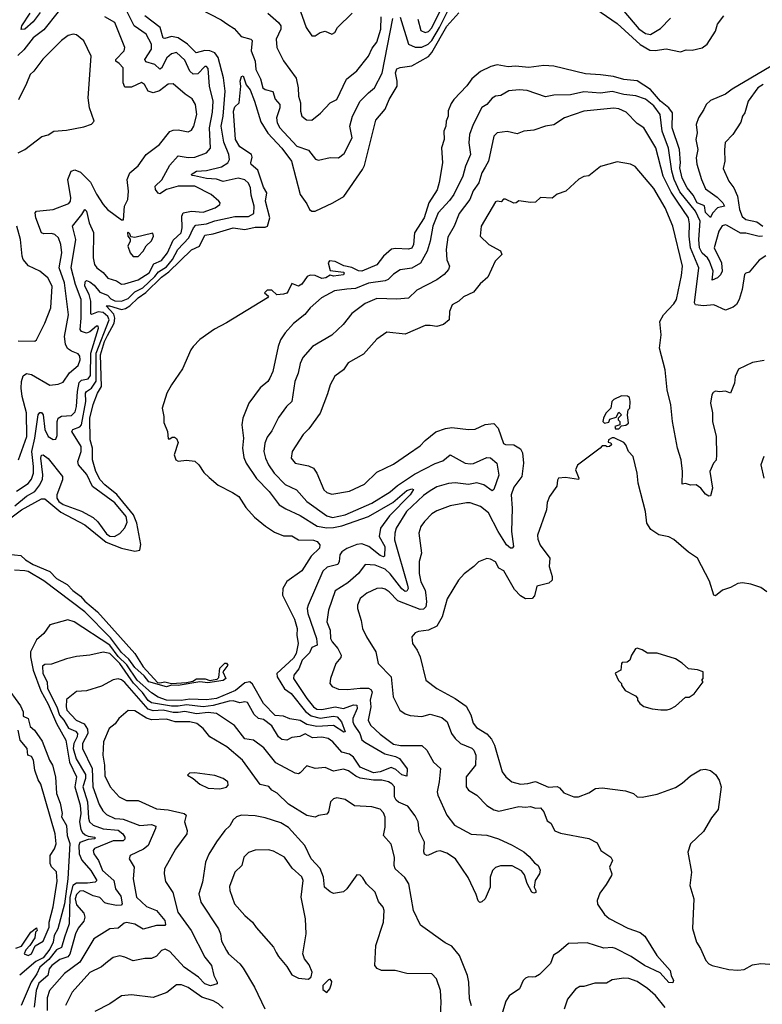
# Model space of a CAD drawing. Extents: x 1678431 to 1860718, y 384618 to 522882.
# Tile 114 of 256: x 1770925 to 1775375, y 438292 to 444193. Entities that reach past the tile are written whole.
import ezdxf

# ---------------------------------------------------------------- set-up
doc = ezdxf.new("R2010")
doc.units = 0

msp = doc.modelspace()

# ---------------------------------------------------------------- linework, layer by layer
at = {"layer": '0CON10XD'}
for points in [[(1773311, 444195), (1773327.9, 444127.9), (1773355, 444115.8), (1773375, 444122.2), (1773395, 444144.3), (1773474, 444305)], [(1770856.7, 441195), (1770935, 441255.7), (1771055, 441320.7), (1771075, 441321.2), (1771171.1, 441241.1), (1771315.3, 441165), (1771442.2, 441062.2), (1771535, 441025.6), (1771615, 441006.9), (1771645, 441014), (1771651.7, 441048.3), (1771626.9, 441175), (1771607.9, 441225), (1771506.9, 441346.9), (1771434.8, 441405), (1771408, 441435), (1771381.7, 441485), (1771361.3, 441555), (1771360.3, 441625), (1771347.3, 441675), (1771345, 441804), (1771365, 441887.3), (1771391.7, 441955), (1771414.9, 441995.1), (1771409.6, 442185), (1771433, 442265), (1771450.3, 442299.7), (1771490.8, 442375), (1771496, 442405), (1771488.2, 442428.2), (1771442.3, 442477.7), (1771462.2, 442477.8), (1771535, 442456.6), (1771558.2, 442461.8), (1771585, 442477.4), (1771635, 442526.2), (1771681.7, 442558.3), (1771775, 442650.4), (1771818.7, 442681.3), (1771955, 442812.6), (1772001.8, 442835), (1772035, 442901.3), (1772085, 442909.4), (1772205, 442945.2), (1772275, 442936.1), (1772335, 442949), (1772395, 442949.6), (1772410, 442955), (1772423.4, 443005), (1772398.8, 443105), (1772406.4, 443155), (1772385, 443188.1), (1772375, 443219.2), (1772351.8, 443291.8), (1772312.2, 443325), (1772309.5, 443335), (1772317.9, 443367.9), (1772314.5, 443384.5), (1772245, 443431.2), (1772217.9, 443475), (1772206.9, 443645), (1772215, 443670), (1772240, 443695), (1772249.2, 443795), (1772246, 443825), (1772255, 443852.5), (1772265, 443856), (1772281.8, 443801.8), (1772305, 443771.4), (1772332.2, 443705), (1772370.3, 443580.3), (1772412.8, 443512.8), (1772495, 443421.9), (1772554, 443344), (1772605, 443144.3), (1772645, 443089.2), (1772661.8, 443055), (1772675, 443045.4), (1772694.7, 443045.2), (1772802.1, 443095), (1772866.4, 443133.6), (1772978.9, 443295), (1772990.2, 443319.8), (1773059.8, 443590.2), (1773114.1, 443655.9), (1773139.2, 443715), (1773186, 443794), (1773187.6, 443825), (1773177.1, 443875), (1773185, 443898.5), (1773203.8, 443906.2), (1773275, 443915.5), (1773375, 443972.5), (1773395, 443996.6), (1773485, 444154.5), (1773556.2, 444233.8)], [(1770905, 441367.6), (1770975, 441413.3), (1770995, 441439.6), (1771006.8, 441475), (1771008.5, 441515), (1770998.5, 441605), (1771016.1, 441685), (1771035, 441824.2), (1771045, 441838.6), (1771055, 441839.2), (1771065, 441824.2), (1771075, 441736), (1771095, 441695.5), (1771125, 441676.7), (1771140.9, 441679.1), (1771149.2, 441700.8), (1771149.8, 441785), (1771155.2, 441804.8), (1771175, 441817.6), (1771235, 441820.5), (1771256.9, 441843.1), (1771266.3, 441875), (1771271.6, 441965), (1771281.6, 442018.4), (1771295, 442031.9), (1771335, 442040.9), (1771349.4, 442060.6), (1771351.2, 442195), (1771397.4, 442345), (1771395, 442355.6), (1771385, 442355.4), (1771345, 442321.6), (1771325, 442314.8), (1771295, 442323.4), (1771286.7, 442336.7), (1771293.6, 442405), (1771293.3, 442515), (1771258.8, 442605), (1771233.9, 442705), (1771261.4, 442875), (1771241.1, 442955), (1771298.1, 443025), (1771315, 443056), (1771325, 443045.8), (1771341, 442975), (1771367.3, 442917.3), (1771365.4, 442765), (1771373.9, 442725), (1771386.5, 442706.5), (1771425, 442678.5), (1771452.9, 442642.9), (1771505, 442627.8), (1771535, 442608.5), (1771555, 442608.8), (1771635, 442634.4), (1771700.2, 442675), (1771729.6, 442730.4), (1771775, 442749.8), (1771809.7, 442795), (1771845, 442871.1), (1771891.7, 442915), (1771899.1, 442945), (1771895.8, 443015), (1771903.9, 443035), (1771955, 443046.1), (1772025, 443038.3), (1772096, 443065), (1772124.2, 443085), (1772125.7, 443095), (1772118.6, 443105), (1772073.1, 443145), (1771975, 443195.2), (1771874.8, 443195.2), (1771805.2, 443174.8), (1771765, 443149.6), (1771755, 443152.1), (1771738.3, 443175), (1771737.6, 443195), (1771777.5, 443232.5), (1771825, 443320), (1771875, 443376.5), (1771935, 443366.7), (1771975, 443369.3), (1772044.4, 443395), (1772067.8, 443422.2), (1772062.4, 443545), (1772081.1, 443638.9), (1772084.8, 443705), (1772062.4, 443795), (1772055, 443900), (1772045, 443911.4), (1772035, 443912.2), (1771992.1, 443867.9), (1771965, 443865.4), (1771945.4, 443885), (1771915, 443949.3), (1771865, 443995.3), (1771835, 443987.9), (1771806.9, 443965), (1771775, 443901.9), (1771765, 443895.6), (1771734.4, 443924.4), (1771680, 443940), (1771675.6, 443955), (1771714.7, 444015), (1771714.1, 444045), (1771682.3, 444105), (1771610.7, 444155), (1771569.7, 444239.7)], [(1771155, 444240.4), (1771069.1, 444130.9), (1771005.8, 444084.2), (1770948.9, 444011.1), (1770912.9, 443977.1)], [(1771047, 444235), (1771005, 444179.1), (1770955, 444135.4), (1770934.6, 444134.6), (1770937.7, 444155), (1770988.2, 444231.8)], [(1772005, 444256.7), (1772131.8, 444191.8), (1772172.9, 444162.9), (1772209.7, 444139.8), (1772252.1, 444092.1), (1772310, 444075), (1772317.1, 444067.1), (1772311.1, 444005), (1772335.3, 443945), (1772339.7, 443895), (1772368.5, 443838.5), (1772382.1, 443785), (1772395, 443773.6), (1772441.9, 443761.9), (1772456.7, 443716.7), (1772484.1, 443684.1), (1772484.7, 443665), (1772463.2, 443605), (1772468, 443575), (1772483.2, 443545), (1772585, 443434.5), (1772655, 443410), (1772696.6, 443356.6), (1772715, 443350.6), (1772785, 443366.2), (1772835, 443364.2), (1772868.5, 443391.5), (1772917.3, 443485), (1772902.9, 443555), (1772918.4, 443615), (1772964.7, 443705.3), (1773014.7, 443755.3), (1773051.2, 443785), (1773097.6, 443872.4), (1773161, 444199)], [(1772412.1, 444232.1), (1772476.4, 444176.4), (1772488.8, 444155), (1772489.1, 444135), (1772461.8, 444075), (1772466.1, 444026.1), (1772505.8, 443945.8), (1772581.8, 443841.8), (1772593.4, 443785), (1772594.6, 443735), (1772608.5, 443695), (1772608.2, 443645), (1772615.4, 443615.4), (1772642.7, 443592.7), (1772675, 443590), (1772728.2, 443631.8), (1772785, 443694.4), (1772826.2, 443713.8), (1772883.9, 443836.1), (1772945, 443887.1), (1773014.5, 443975), (1773037.9, 444022.1), (1773065, 444057.8), (1773088, 444135), (1773090.7, 444209.3)], [(1772595.6, 444275), (1772642.2, 444145), (1772675, 444096.2), (1772695, 444096.2), (1772725, 444116.2), (1772755, 444123.8), (1772795, 444106.7), (1772813.9, 444116.1), (1772828.8, 444145), (1772917.3, 444232.7)], [(1773205, 444207.5), (1773255, 444046.9), (1773295, 444028.3), (1773335, 444028.5), (1773371.7, 444045), (1773395, 444067.8), (1773441.4, 444145), (1773490.1, 444245)], [(1774377.6, 444257.6), (1774505, 444170), (1774643, 444043), (1774700.8, 444010.8), (1774731.7, 444008.3), (1774798.3, 444018.3), (1774885, 444000.8), (1774918.3, 444011.7), (1774955, 444010.8), (1775015, 444024.2), (1775045, 444046.7), (1775093.9, 444123.9), (1775105.6, 444165), (1775145, 444216.2)], [(1774545, 444243.1), (1774635, 444138.4), (1774675, 444110.3), (1774705, 444103.2), (1774765, 444140.4), (1774825, 444202.5)], [(1771450.8, 443055), (1771535, 442993.3), (1771546.4, 442993.6), (1771554, 443075), (1771573.8, 443115), (1771577.1, 443165), (1771568, 443235), (1771584, 443275), (1771635, 443316.2), (1771682.9, 443385), (1771762.5, 443445), (1771825, 443522.5), (1771845, 443531.4), (1771875, 443533.3), (1771935, 443520), (1771955, 443531.4), (1771968.5, 443555), (1771987.3, 443625), (1771978.2, 443685), (1771959.2, 443719.2), (1771915.7, 443745.7), (1771845, 443808.9), (1771815, 443805.5), (1771763.5, 443766.5), (1771725, 443754), (1771693.9, 443763.9), (1771673.4, 443803.4), (1771655, 443815.8), (1771595, 443788.7), (1771555, 443788.1), (1771544.4, 443814.4), (1771546, 443905), (1771520.9, 443930.9), (1771501.1, 443945), (1771501.3, 443955), (1771550.6, 444005), (1771555.7, 444025), (1771494.6, 444175), (1771435, 444209.6)], [(1771451, 442541), (1771470.7, 442520.7), (1771495, 442507.8), (1771534.5, 442505.5), (1771575, 442521.4), (1771615, 442561.7), (1771663, 442585), (1771735, 442652.8), (1771757.4, 442682.6), (1771805, 442712.6), (1771841.3, 442755), (1771872, 442815), (1771937.9, 442885), (1771965.5, 442945), (1771979.5, 442960.5), (1772045, 442969.7), (1772095, 442987.2), (1772215, 443012.6), (1772295, 443013.7), (1772328.3, 443031.7), (1772329.8, 443075), (1772311.9, 443141.9), (1772308, 443185), (1772295, 443212.9), (1772275, 443232.5), (1772235, 443242.5), (1772145, 443223.6), (1772105, 443237.1), (1772045, 443241.3), (1771972.8, 443257.2), (1771958.3, 443258.3), (1771952.9, 443265), (1771984.6, 443285), (1772045, 443288.8), (1772135, 443311.4), (1772171.8, 443335), (1772181.6, 443355), (1772179.1, 443385), (1772148.4, 443458.4), (1772131.5, 443555), (1772143.4, 443615), (1772155.5, 443765), (1772146.5, 443845), (1772115, 443965.3), (1772095, 443994.2), (1772063.9, 444006.1), (1772035, 444008.8), (1771983.1, 443995), (1771930.3, 444045), (1771875, 444083.7), (1771835, 444091.9), (1771795, 444080), (1771785, 444082.7), (1771766.3, 444146.3), (1771673.9, 444215)], [(1770915, 443394.4), (1770956, 443415), (1771057.7, 443492.3), (1771095, 443502), (1771130, 443525), (1771205, 443530.8), (1771310.3, 443549.7), (1771355, 443566), (1771371.2, 443585), (1771344, 443664), (1771335.4, 443724.6), (1771352.9, 443975), (1771310, 444065), (1771265, 444101.4), (1771245, 444105.6), (1771215, 444097.3), (1771175, 444068.2), (1771063, 443957), (1771010, 443885), (1770987.5, 443865), (1770965, 443810), (1770918.2, 443711.8)], [(1775495.6, 443955), (1775194.2, 443775.8), (1775155, 443746.1), (1775065, 443708.4), (1775037.9, 443685), (1775024.4, 443654.4), (1774992.5, 443605), (1774979, 443565), (1774984.2, 443515), (1774977.1, 443475), (1774987.8, 443415), (1774979.2, 443365), (1774983.2, 443326.8), (1775010, 443235), (1775035, 443178.8), (1775105, 443130), (1775138.9, 443095), (1775147.1, 443075), (1775105.3, 443064.7), (1775075.9, 443034.1), (1775065, 443008), (1775035, 443037.3), (1775027.4, 443077.4), (1774984.6, 443095), (1774961, 443141), (1774923.7, 443185), (1774895, 443243.3), (1774880.4, 443305), (1774883.7, 443335), (1774877.6, 443415), (1774835.2, 443545), (1774836.7, 443635), (1774815.2, 443665), (1774763.9, 443703.9), (1774705, 443773.9), (1774625, 443827.1), (1774545, 443833.8), (1774482.1, 443852.1), (1774405, 443863.1), (1774315, 443868.1), (1774125, 443914), (1774065, 443917.5), (1773975, 443905.8), (1773895, 443914.4), (1773850.9, 443910.9), (1773785, 443923.1), (1773747.4, 443912.6), (1773686.9, 443883.1), (1773635, 443838.9), (1773605, 443797.1), (1773525.8, 443715), (1773510.2, 443689.8), (1773493, 443647), (1773491.9, 443615), (1773479.4, 443585), (1773477.8, 443555), (1773467.3, 443525), (1773468.2, 443475), (1773452.3, 443425), (1773458.8, 443335), (1773437.6, 443217.6), (1773426.3, 443173.7), (1773375.5, 443094.5), (1773347.8, 443005), (1773290.5, 442915), (1773284.4, 442845), (1773275, 442823.1), (1773255, 442817.2), (1773177.6, 442822.4), (1773152.1, 442817.9), (1773104.6, 442775), (1773065, 442723.8), (1772975, 442684.7), (1772955, 442686.7), (1772915, 442707.5), (1772867.2, 442717.3), (1772815, 442743.5), (1772782.2, 442747.8), (1772772.5, 442735), (1772785, 442690), (1772865, 442678.8), (1772870, 442675), (1772865, 442662.9), (1772805.8, 442655.8), (1772785, 442662.5), (1772760, 442645), (1772735, 442641.8), (1772695, 442660), (1772665, 442660.8), (1772646.9, 442653.1), (1772615, 442608.6), (1772595, 442596.2), (1772555, 442612.5), (1772534.3, 442565), (1772525, 442554.4), (1772505, 442547.8), (1772465, 442542.9), (1772435, 442572), (1772408.3, 442571.7), (1772392.5, 442555), (1772416.2, 442536.2), (1772410, 442525), (1772165, 442375.6), (1772092.2, 442337.8), (1772004.3, 442275.7), (1771965, 442234.4), (1771950.5, 442215), (1771899.8, 442100.2), (1771834.7, 442005.3), (1771807.5, 441955), (1771779.5, 441865), (1771788.9, 441815), (1771787.9, 441777.9), (1771810, 441725), (1771815, 441680), (1771825, 441680), (1771838.3, 441691.7), (1771851.7, 441691.7), (1771865, 441682.5), (1771875, 441660), (1771850, 441585), (1771860, 441555), (1771875, 441547.5), (1771925, 441552.5), (1771975, 441546.7), (1771998.8, 441525), (1772028.3, 441478.3), (1772059.5, 441449.5), (1772115, 441403.8), (1772199.7, 441359.7), (1772238, 441335), (1772280, 441270), (1772332.3, 441212.3), (1772397, 441157), (1772451.4, 441121.4), (1772505, 441100.6), (1772555, 441099.4), (1772595, 441075.6), (1772685, 441074.5), (1772707.5, 441065), (1772724, 441045), (1772720.8, 441025), (1772672.2, 440977.8), (1772615, 440890.8), (1772525, 440825.7), (1772502.2, 440785), (1772499.6, 440745), (1772570.8, 440600.8), (1772588.2, 440545), (1772584.7, 440505), (1772593.4, 440455), (1772582, 440395), (1772565, 440367.4), (1772465.9, 440275), (1772466.8, 440255), (1772512.4, 440182.4)], [(1775375, 442896.1), (1775355, 442894), (1775275, 442913.3), (1775244.2, 442914.2), (1775165, 442959.6), (1775155, 442962.9), (1775135, 442956.9), (1775115, 442925.6), (1775086, 442825), (1775129.4, 442735), (1775134.2, 442685.8), (1775125, 442664.6), (1775106.9, 442645), (1775075, 442632.2), (1775081, 442685), (1775059.1, 442745), (1775046.5, 442765), (1775013.5, 442793.5), (1774999.2, 442825), (1774993.8, 442876.2), (1775001.6, 442985), (1774975, 443045.2), (1774881.3, 443161.3), (1774845.8, 443235), (1774832.2, 443285), (1774813.5, 443423.5), (1774774.8, 443525), (1774763.3, 443625), (1774725, 443677.3), (1774675, 443715.8), (1774617.2, 443737.2), (1774545.2, 443744.8), (1774475, 443761.4), (1774405, 443751.4), (1774305, 443761), (1774225, 443742), (1774125, 443740.4), (1774075, 443730.5), (1773965, 443768.4), (1773917.8, 443772.2), (1773855, 443765.4), (1773808.3, 443738.3), (1773776.4, 443733.6), (1773755, 443723.1), (1773724.3, 443685), (1773695, 443667.1), (1773642.3, 443565), (1773619.2, 443505), (1773617.1, 443455), (1773625.4, 443385), (1773595.3, 443315), (1773579.4, 443255), (1773526.8, 443145), (1773501.2, 443108.8), (1773432.5, 443035), (1773400.2, 442955), (1773384.5, 442865.5), (1773366.1, 442805), (1773325.9, 442734.1), (1773275, 442704.6), (1773205, 442694.6), (1773165, 442667.9), (1773133.4, 442636.6), (1773115, 442627.9), (1773015, 442612.8), (1772937.4, 442582.6), (1772885, 442578.3), (1772811.9, 442568.1), (1772733.1, 442525), (1772665, 442466.9), (1772633.7, 442426.4), (1772565, 442371.1), (1772515, 442316.9), (1772488.2, 442275), (1772473.3, 442235), (1772441.5, 442085), (1772424.5, 442045), (1772411.9, 442025), (1772365, 441985.6), (1772298.5, 441895), (1772262.7, 441805), (1772255.5, 441765), (1772265.4, 441685), (1772259.1, 441625), (1772268.5, 441568.5), (1772282.3, 441535), (1772343.2, 441443.2), (1772420, 441365), (1772479.1, 441285), (1772518.9, 441261.1)], [(1775380, 443805), (1775347.1, 443785), (1775289.5, 443705), (1775270, 443635), (1775255.4, 443614.6), (1775245, 443578), (1775197.5, 443505), (1775153, 443457), (1775147.1, 443412.9), (1775149.7, 443345), (1775140.6, 443300.6), (1775173.2, 443225), (1775204.3, 443185), (1775226.7, 443135), (1775238.1, 443055), (1775253.2, 443013.2), (1775275, 442996.1), (1775341.7, 442981.7), (1775377.1, 442955)], [(1775395, 442777), (1775355, 442752), (1775295, 442680.6), (1775275, 442674.2), (1775267.1, 442665), (1775254.4, 442575), (1775236.7, 442515), (1775219.4, 442485), (1775200.9, 442469.1), (1775155, 442452.3), (1775085, 442483.1), (1775022.9, 442477.1), (1774973.7, 442483.7), (1774967.5, 442495), (1774994.8, 442705), (1774944.8, 442825), (1774936.2, 442895), (1774938.6, 442968.6), (1774933, 443005), (1774864.9, 443104.9), (1774828.3, 443158.3), (1774781, 443255), (1774736.2, 443425), (1774665.6, 443545), (1774625, 443571.4), (1774557.9, 443637.9), (1774515, 443658.2), (1774485, 443661.6), (1774305, 443645.3), (1774190, 443605), (1774125, 443562.5), (1774075, 443555.4), (1774005, 443531.3), (1773945, 443525.4), (1773905, 443509.1), (1773845, 443522.9), (1773785, 443515.6), (1773765.7, 443495), (1773733.4, 443345), (1773715, 443308.5), (1773695, 443275.7), (1773675.4, 443215), (1773642.8, 443167.2), (1773622.8, 443115), (1773557.9, 443032.1), (1773528.1, 442955), (1773491, 442889), (1773480.6, 442815), (1773485, 442753.3), (1773500, 442715), (1773493.5, 442696.5), (1773467.8, 442665), (1773425, 442634), (1773305, 442570.9), (1773255, 442524.4), (1773185, 442518.9), (1773065, 442521.3), (1772995, 442492.1), (1772915, 442431.1), (1772864, 442366), (1772795, 442302.9), (1772680, 442235), (1772620.9, 442169.1), (1772605, 442133.3), (1772593.8, 442075), (1772574.5, 442025), (1772555.7, 441905), (1772524.5, 441875.5), (1772475, 441808), (1772435, 441729.2), (1772408.4, 441691.6), (1772394.2, 441655.8), (1772388.8, 441605), (1772398.2, 441565), (1772415.9, 441525), (1772450, 441475), (1772515, 441408.2), (1772584.3, 441375), (1772645, 441305.3), (1772765, 441219.7), (1772799.1, 441209.1), (1772875, 441225.9), (1773035.4, 441295), (1773145, 441363.3), (1773188.5, 441401.5), (1773291.6, 441468.4), (1773415, 441532.4), (1773460.8, 441549.2), (1773505, 441584.3), (1773594.3, 441535), (1773625, 441530.3), (1773645, 441533.2), (1773725, 441568.2), (1773745, 441568), (1773784.8, 441534.8), (1773796.1, 441463.9), (1773765, 441378), (1773755, 441370), (1773705.5, 441405), (1773665, 441417.5), (1773615, 441407.9), (1773535, 441416.8), (1773495, 441412.4), (1773425, 441392.4), (1773385, 441370.2), (1773345, 441341.2), (1773243.6, 441245), (1773181.3, 441145), (1773172.4, 441115), (1773171, 441075), (1773248.3, 440805), (1773251.7, 440785), (1773245, 440767.7), (1773235, 440767.1), (1773215, 440781.6), (1773145, 440872.9), (1773115, 440899.6), (1773055.3, 440924.7), (1772995, 440928.6), (1772954.5, 440875), (1772891.7, 440818.3), (1772815, 440770.8), (1772775.3, 440655), (1772766.2, 440585), (1772785.3, 440535), (1772787.6, 440485), (1772796.7, 440465), (1772832, 440425), (1772851.9, 440385), (1772848.7, 440371.3), (1772818.6, 440335), (1772786.9, 440245), (1772784.2, 440214.2), (1772797.8, 440197.8), (1772835, 440180.9), (1772888.3, 440178.3), (1772965, 440187.2), (1773015, 440187.6), (1773029, 440179), (1773037, 440165), (1773025.2, 440115), (1773029.6, 440075), (1773012.2, 439995), (1773027.3, 439965), (1773085, 439911.5), (1773165, 439851.1), (1773207.2, 439842.8), (1773335, 439844.3), (1773364.7, 439814.7), (1773404.2, 439744.2), (1773445.6, 439705), (1773439.4, 439625), (1773427.1, 439565), (1773430.5, 439545), (1773484.7, 439425), (1773530.4, 439365), (1773631.1, 439311.1), (1773725, 439305.8), (1773794, 439285), (1773876.6, 439246.6), (1773945.7, 439205.7), (1773977.3, 439177.3), (1774010.2, 439140.2), (1774032.2, 439125), (1774044.2, 439095.8), (1774040, 439075), (1774014.5, 439035), (1774008.5, 438995), (1774018.6, 438975), (1774018.3, 438961.7), (1774005, 438958.5), (1773993.9, 438965), (1773965, 439016.5), (1773949.2, 439069.2), (1773932, 439092), (1773875, 439123.1), (1773805, 439121.5), (1773775, 439112.2), (1773757.8, 439095), (1773744.3, 439055), (1773744.5, 438995), (1773714.4, 438925), (1773695, 438905.7), (1773682, 438902), (1773672.1, 438912.1), (1773660.3, 438950.3), (1773612.8, 439052.8), (1773535.5, 439165), (1773485, 439197.2), (1773445, 439211.3), (1773422.1, 439207.9), (1773375, 439185.4), (1773363.7, 439183.7), (1773351.2, 439191.2), (1773346.3, 439206.3), (1773350.8, 439265), (1773318.1, 439328.1), (1773312.9, 439385), (1773295, 439420.9), (1773249.9, 439479.9), (1773195, 439503.4), (1773181.2, 439515), (1773170.8, 439535), (1773170.8, 439595), (1773155, 439614.6), (1773135, 439625.3), (1773095.2, 439635.2), (1773045, 439635.8), (1772965, 439647.3), (1772938.6, 439658.6), (1772895, 439691.5), (1772865, 439701.8), (1772805, 439690.5), (1772755, 439710.8), (1772695, 439705.7), (1772645, 439721.4), (1772605, 439679.2), (1772595, 439674.4), (1772575, 439678.5), (1772459.5, 439739.5), (1772388.4, 439828.4), (1772325, 439875.8), (1772275, 439883.3), (1772212.4, 439962.4), (1772104.7, 440034.7), (1772055, 440041.2), (1771985, 440032.7), (1771915, 440047.9), (1771875, 440040.1), (1771845, 440041.4), (1771785, 440055.4), (1771725, 440051), (1771695, 440061), (1771555, 440220.6), (1771535, 440236.7), (1771515, 440242.9), (1771485, 440237.7), (1771415, 440198.2), (1771325, 440171.5), (1771265, 440166.7), (1771205, 440118), (1771202.8, 440075), (1771208, 440055), (1771263.2, 439995), (1771312.2, 439972.2), (1771332, 439942), (1771334.3, 439915), (1771301.4, 439855), (1771301.3, 439825), (1771359, 439705), (1771362.3, 439595), (1771400.7, 439490.7), (1771422.4, 439452.4), (1771445, 439429.3), (1771495, 439405.3), (1771525, 439403), (1771545, 439401.2), (1771644.5, 439364.5), (1771715, 439369.6), (1771739.8, 439359.8), (1771738.9, 439345), (1771695.2, 439244.8), (1771667.5, 439222.5), (1771586, 439185), (1771580.8, 439165), (1771610.9, 439115), (1771604.7, 439045), (1771625.3, 438935), (1771685, 438877.7), (1771745.4, 438855), (1771794, 438795), (1771799.2, 438770.8), (1771795.6, 438764.4), (1771745, 438764.1), (1771665, 438741.8), (1771615, 438771.8), (1771565, 438783.3), (1771550.4, 438779.6), (1771515, 438748.8), (1771465, 438744.4), (1771368.9, 438685), (1771284.8, 438545.2), (1771193, 438477), (1771102.8, 438375), (1771088.8, 438331.2), (1771089.2, 438255)], [(1775385, 442150), (1775315, 442139.2), (1775231.3, 442098.7), (1775211.8, 442055), (1775208.9, 442015), (1775185, 441953.8), (1775155, 441966.7), (1775118, 441962), (1775095, 441966), (1775080.5, 441959.5), (1775071.2, 441945), (1775064, 441895), (1775077, 441837), (1775075.8, 441785), (1775099.1, 441695), (1775101.1, 441585), (1775097.5, 441552.5), (1775082.5, 441535), (1775060, 441485), (1775076.2, 441385), (1775065, 441340), (1775055, 441337.5), (1775035, 441350), (1775006.7, 441385), (1774977.5, 441405), (1774945, 441403.3), (1774915, 441413.3), (1774895, 441410), (1774895.6, 441485), (1774887.8, 441555), (1774865.9, 441624.1), (1774836.2, 441785), (1774826.7, 441885), (1774804.6, 441975), (1774792.4, 442095), (1774757.9, 442225), (1774767.8, 442305), (1774760.4, 442385), (1774782.9, 442425), (1774845, 442490), (1774860.8, 442515), (1774891.2, 442658.8), (1774895.8, 442715), (1774839.4, 442955), (1774792.8, 443065), (1774725, 443181.9), (1774613.5, 443313.5), (1774585, 443327.5), (1774505, 443341.2), (1774405, 443313.3), (1774335, 443256.7), (1774305, 443252.5), (1774275, 443237.5), (1774196.7, 443165), (1774145, 443147.5), (1774115, 443123.8), (1774045, 443126.7), (1774015, 443100), (1773985, 443097.5), (1773915, 443107.5), (1773900, 443095), (1773885, 443092.5), (1773835, 443117.5), (1773823.3, 443116.7), (1773809.3, 443100.7), (1773786.1, 443106.1), (1773775, 443102), (1773690, 442955), (1773684, 442895), (1773736, 442845), (1773806.8, 442806.8), (1773814, 442785), (1773773.3, 442745), (1773730.6, 442649.4), (1773685, 442610), (1773645, 442560), (1773585, 442531.9), (1773555.8, 442505), (1773516.3, 442483.7), (1773501.1, 442445), (1773497.8, 442395), (1773465, 442365.7), (1773425, 442353.5), (1773385, 442361.1), (1773355, 442359.2), (1773235, 442307.3), (1773125, 442320.8), (1773065, 442278.6), (1772985, 442188.6), (1772893.4, 442136.6), (1772865.3, 442094.7), (1772813.3, 442056.7), (1772784.4, 442005), (1772770.3, 441949.7), (1772725.6, 441835), (1772658.2, 441741.8), (1772623.1, 441706.9), (1772556.7, 441605), (1772552.2, 441565), (1772575, 441534.4), (1772655, 441518.9), (1772685, 441504.5), (1772706, 441475), (1772747.8, 441375), (1772765, 441359.5), (1772795, 441350), (1772901.9, 441368.1), (1772990.3, 441409.7), (1773065, 441480.5), (1773165, 441529.1), (1773255, 441590.5), (1773325, 441639.1), (1773355, 441671.5), (1773417.6, 441722.4), (1773476.3, 441743.7), (1773515, 441748.4), (1773615, 441736.9), (1773655, 441739.4), (1773713.6, 441766.4), (1773765, 441773.5), (1773792.7, 441745), (1773823.9, 441653.9), (1773835, 441647.8), (1773885, 441645.5), (1773925, 441621.5), (1773937.6, 441597.6), (1773944.7, 441535.3), (1773933.2, 441455), (1773885, 441391.9), (1773869.4, 441345), (1773875.3, 441265), (1773871.4, 441125), (1773884.6, 441035), (1773875, 441025.4), (1773865, 441025.3), (1773841.2, 441045), (1773791.3, 441125), (1773735, 441238.2), (1773685.2, 441275.2), (1773625, 441296.5), (1773602.4, 441297.6), (1773505, 441279.4), (1773425, 441250), (1773395, 441231.1), (1773351.1, 441185), (1773329.4, 441155), (1773315.6, 441115), (1773331.6, 440995), (1773318.5, 440945), (1773318.7, 440875), (1773328, 440825), (1773355.3, 440775), (1773358.3, 440745), (1773362.2, 440705), (1773358, 440675), (1773345, 440660.3), (1773325, 440658.1), (1773191, 440711), (1773138.2, 440765), (1773115, 440780.4), (1773095, 440786.4), (1773065, 440783.6), (1773005, 440757.1), (1772965.6, 440725), (1772949.4, 440685), (1772949.4, 440665), (1772972, 440592), (1772979.2, 440545), (1773002.9, 440495), (1773059.2, 440405), (1773073.1, 440335), (1773150.8, 440255), (1773162.7, 440135), (1773202.5, 440055), (1773233.7, 440033.7), (1773265, 440023.1), (1773335, 440017.3), (1773385, 440030.4), (1773455, 440011.3), (1773485.6, 439985.6), (1773512.1, 439915), (1773535, 439884.4), (1773565.8, 439855.8), (1773635, 439827.8), (1773646.6, 439815), (1773658.5, 439785), (1773656.2, 439726.2), (1773601.1, 439655), (1773600.6, 439595), (1773615, 439575.8), (1773665, 439546.2), (1773723.6, 439483.6), (1773765, 439457.5), (1773795, 439450.8), (1773915, 439478), (1773955, 439473.5), (1773985, 439478.6), (1774015, 439467.5), (1774045, 439470), (1774065, 439446.2), (1774085, 439392.5), (1774107.1, 439377.1), (1774132.4, 439332.4), (1774165, 439317.8), (1774335, 439286.7), (1774385, 439260), (1774406.2, 439215), (1774466.7, 439175), (1774476.7, 439155), (1774460, 439115), (1774472.5, 439075), (1774470, 439065), (1774439.8, 439010.2), (1774401.1, 438958.9), (1774386, 438915), (1774388, 438892), (1774429.8, 438829.8), (1774456.9, 438806.9), (1774568.7, 438748.7), (1774641.8, 438721.8), (1774670.4, 438700.4), (1774742.7, 438585), (1774822.5, 438495), (1774828.1, 438465), (1774843.3, 438435), (1774839.3, 438420.7), (1774815, 438422.9), (1774762.1, 438482.1), (1774668.6, 438525), (1774589.4, 438579.4), (1774495, 438627.5), (1774475, 438633.1), (1774425, 438629.2), (1774325, 438660), (1774212.4, 438657.6), (1774155, 438607.1), (1774122.8, 438587.2), (1774105, 438536.7), (1774038.9, 438471.1), (1774015, 438456.9), (1773995, 438454.3), (1773973.2, 438456.8), (1773955, 438450), (1773942, 438435), (1773918.8, 438385), (1773856.9, 438343.1), (1773838.6, 438311.4), (1773812, 438225)], [(1770918.5, 441555), (1770967.3, 441695), (1770966.6, 441836.6), (1770939.6, 441935), (1770933.3, 441985), (1770935.2, 442024.8), (1770945, 442058), (1770965, 442072.7), (1770995, 442067.3), (1771105, 442002.5), (1771155, 442008), (1771185, 442020.8), (1771224.3, 442075.7), (1771275, 442121.4), (1771288.2, 442155), (1771285, 442176.2), (1771275, 442190), (1771235, 442205.6), (1771212.4, 442222.4), (1771198.7, 442248.7), (1771192.6, 442295), (1771217, 442425), (1771193.8, 442615), (1771161, 442705), (1771176.9, 442795), (1771171.6, 442845), (1771158, 442885), (1771136.2, 442905), (1771115, 442910.7), (1771068.7, 442908.7), (1771055.7, 442915.7), (1771020.9, 443005), (1771016.9, 443035), (1771025, 443045.5), (1771125.2, 443054.8), (1771219.5, 443090.5), (1771229.2, 443105), (1771230.6, 443125), (1771214.1, 443235), (1771234.2, 443285), (1771255, 443292.2), (1771289.5, 443279.5), (1771348.3, 443218.3), (1771385, 443146.9), (1771425, 443084.2), (1771450.8, 443055)], [(1770915, 442268.5), (1771015, 442266.2), (1771025.5, 442274.5), (1771074.7, 442375), (1771111.2, 442465), (1771120.3, 442595), (1771094.5, 442645), (1771045, 442685.5), (1770978.3, 442718.3), (1770946.5, 442755), (1770938.9, 442775), (1770929.1, 442875), (1770907.5, 442955)], [(1771635, 442774.4), (1771665.6, 442805), (1771683.4, 442836.6), (1771715, 442866.7), (1771726.2, 442895), (1771722.5, 442912.5), (1771615, 442886.7), (1771591.7, 442891.7), (1771585, 442910), (1771575, 442920), (1771570, 442915), (1771572.5, 442895), (1771587.5, 442877.5), (1771587.5, 442865), (1771572.5, 442835), (1771586.2, 442795), (1771604.5, 442774.5), (1771635, 442774.4)], [(1770895, 441280.1), (1770965, 441337.2), (1771015, 441365.6), (1771046.2, 441405), (1771061.4, 441438.6), (1771063.8, 441465), (1771051.2, 441565), (1771055, 441584), (1771065, 441584.6), (1771095, 441564.1), (1771181.2, 441455), (1771180.6, 441435), (1771148.3, 441345), (1771148.2, 441325), (1771159, 441305), (1771185, 441287.9), (1771295, 441248.5), (1771365, 441208.8), (1771392.8, 441182.8), (1771445, 441111.6), (1771465, 441098.5), (1771493.7, 441096.3), (1771525, 441114.6), (1771555, 441147.3), (1771568.3, 441181.7), (1771562, 441215), (1771495, 441298.2), (1771361.2, 441395), (1771326.9, 441466.9), (1771277.9, 441525), (1771273.7, 441545), (1771294.3, 441605), (1771293.3, 441635), (1771237.9, 441725), (1771243.2, 441736.8), (1771285, 441753), (1771294.9, 441765.1), (1771320.7, 441905), (1771320.3, 441955), (1771325.8, 441965), (1771355.2, 441984.8), (1771383, 442027), (1771383.9, 442195), (1771461.5, 442395), (1771453.7, 442415), (1771425, 442437.1), (1771395, 442441.6), (1771355, 442426.9), (1771351, 442431), (1771352.1, 442505), (1771341.1, 442545), (1771316.3, 442595), (1771318.3, 442621.7), (1771325, 442629.5), (1771345, 442620.9), (1771371, 442601), (1771405, 442560.8), (1771451, 442541)], [(1774515, 441740), (1774531.7, 441758.3), (1774557, 441763), (1774572.5, 441775), (1774567.5, 441825), (1774570, 441855), (1774580, 441865), (1774582.5, 441905), (1774578.8, 441928.8), (1774566.7, 441936.7), (1774530.7, 441939.3), (1774485, 441917.5), (1774473.3, 441905), (1774467.5, 441865), (1774437.5, 441835), (1774422.5, 441805), (1774420, 441785), (1774430, 441775), (1774455, 441780), (1774461.7, 441798.3), (1774498.3, 441811.7), (1774515, 441840), (1774530, 441825), (1774510, 441805), (1774510, 441795), (1774520, 441785), (1774520, 441765), (1774490, 441755), (1774495, 441740), (1774515, 441740)], [(1775402, 440765), (1775365, 440790), (1775305, 440809.4), (1775255, 440817.8), (1775227.5, 440815), (1775185, 440790.8), (1775135.8, 440774.2), (1775095, 440740), (1775085, 440743.3), (1775057.2, 440827.2), (1774985.4, 440965.4), (1774932.4, 441002.4), (1774845, 441077.9), (1774815, 441093.3), (1774755, 441106.1), (1774706.7, 441136.7), (1774683.3, 441175), (1774674.6, 441244.6), (1774660.3, 441299.7), (1774630, 441415), (1774623.8, 441475), (1774600, 441575), (1774572.5, 441605), (1774557.5, 441645), (1774545, 441660), (1774487, 441687), (1774475, 441687.5), (1774452.5, 441675), (1774451.7, 441661.7), (1774466.7, 441656.7), (1774470, 441645), (1774460, 441635), (1774445, 441632.5), (1774435, 441640), (1774415, 441640), (1774402.5, 441625), (1774267, 441523), (1774256.2, 441495), (1774276, 441445), (1774272.5, 441437.5), (1774195, 441450), (1774154.1, 441445.9), (1774147, 441433), (1774143.6, 441396.4), (1774100, 441335), (1774085, 441300), (1774082.5, 441255), (1774027, 441103), (1774029.3, 441079.3), (1774044.4, 441044.4), (1774101.5, 440965), (1774097.1, 440915), (1774115, 440856.7), (1774115.5, 440835), (1774095, 440816.5), (1774022.7, 440797.3), (1774010.2, 440739.8), (1773995, 440724.6), (1773955, 440722.4), (1773925, 440739.6), (1773889.1, 440779.1), (1773825, 440889.2), (1773796.6, 440906.6), (1773775, 440943.3), (1773745, 440960), (1773725, 440963.3), (1773675, 440943.3), (1773646.7, 440915), (1773587.3, 440872.7), (1773554, 440835), (1773487, 440723), (1773456.4, 440615), (1773425, 440559.4), (1773375, 440534.4), (1773315, 440526.2), (1773295, 440518), (1773273.8, 440495), (1773278, 440455), (1773307.5, 440415), (1773324.1, 440374.1), (1773358.1, 440235), (1773425.4, 440185.4), (1773535, 440124.5), (1773599.5, 440079.5), (1773627.3, 440027.3), (1773643, 439977), (1773662.1, 439952.1), (1773723.3, 439913.3), (1773751.9, 439881.9), (1773770.4, 439845), (1773815.8, 439685.8), (1773838, 439655), (1773873.8, 439625), (1773925, 439611.2), (1773970, 439615), (1774015, 439628), (1774094.5, 439594.5), (1774145, 439597.5), (1774159.7, 439589.7), (1774185, 439559.2), (1774245, 439535.8), (1774272.5, 439535), (1774335, 439558.8), (1774375, 439585.8), (1774415, 439589.2), (1774555, 439572), (1774602.5, 439555), (1774625, 439536.2), (1774655, 439533.8), (1774745, 439550.8), (1774855, 439591.1), (1774895, 439616.9), (1774945, 439662.5), (1775005, 439698), (1775031.7, 439701.7), (1775065, 439693.8), (1775095, 439670), (1775116.7, 439635), (1775128, 439595), (1775110.9, 439459.1), (1775069.4, 439410.6), (1775022, 439328), (1774944.3, 439255), (1774929.2, 439205), (1774950.6, 439085), (1774941.1, 439005), (1774964.2, 438925), (1774956.1, 438746.1), (1774981.2, 438665), (1775005, 438626.7), (1775035.6, 438555), (1775054.2, 438535), (1775075, 438525.5), (1775175, 438501.1), (1775227, 438497), (1775265, 438501.2), (1775315, 438530), (1775365, 438536.1), (1775525, 438525.7)], [(1775384.6, 441575), (1775366.4, 441525), (1775384.4, 441445)], [(1772518.9, 441261.1), (1772605, 441221.9), (1772707.4, 441157.4), (1772765, 441146.7), (1772805, 441148.8), (1772855, 441159.9), (1773014, 441216), (1773159.9, 441300.1), (1773245, 441371.7), (1773275, 441380.7), (1773285, 441377.5), (1773265, 441345.8), (1773140.9, 441219.1), (1773086.9, 441145), (1773078, 441095), (1773113.6, 441035), (1773111.8, 440978.2), (1773105, 440974.8), (1773085, 440982.5), (1773016.7, 441036.7), (1772975, 441051.4), (1772945, 441047.5), (1772885, 441023.9), (1772856.2, 441003.8), (1772842.8, 440985), (1772839.3, 440945), (1772831.5, 440928.5), (1772767.8, 440912.2), (1772742.2, 440887.8), (1772653.2, 440685), (1772648.4, 440665), (1772651.7, 440635), (1772703.9, 440485), (1772708, 440445), (1772675, 440430.6), (1772661.1, 440398.9), (1772617.6, 440355), (1772597.1, 440302.9), (1772567.3, 440265), (1772565.4, 440245), (1772644.8, 440125), (1772685, 440075.3), (1772705, 440061.7), (1772735, 440059.5), (1772814.5, 440074.5), (1772865.2, 440065.2), (1772925, 440087.7), (1772944.8, 440084.8), (1772947.4, 440065), (1772921.7, 440005), (1772921.7, 439985), (1772928.4, 439965), (1772962.3, 439915), (1772975, 439878.2), (1772992.5, 439862.5), (1773112.6, 439792.6), (1773177.6, 439777.6), (1773201.5, 439765), (1773246.4, 439703.6), (1773245, 439660), (1773215, 439666.7), (1773178.8, 439698.8), (1773151.3, 439711.3), (1773085.5, 439685.5), (1773045, 439679.2), (1772965, 439714.4), (1772925, 439774.2), (1772900.7, 439790.7), (1772855, 439804.3), (1772802, 439865), (1772773.6, 439885), (1772735, 439892.5), (1772679.3, 439889.3), (1772635, 439912.5), (1772603.3, 439896.7), (1772555, 439891.9), (1772525, 439875.3), (1772495, 439878.6), (1772475, 439896), (1772435, 439960.7), (1772385, 439998.4), (1772355, 440005.9), (1772329, 440029), (1772290.3, 440100.3), (1772275, 440105.4), (1772245, 440099.1), (1772205, 440110.9), (1772180.8, 440109.2), (1772085, 440082.5), (1772025, 440075.7), (1771925, 440087.8), (1771875, 440078.4), (1771835, 440078.6), (1771715, 440099.2), (1771694, 440114), (1771661.1, 440161.1), (1771607.4, 440217.4), (1771525.5, 440335), (1771465, 440395.5), (1771425, 440403.5), (1771345, 440384.3), (1771265, 440377.5), (1771205, 440363.5), (1771115, 440331.5), (1771075, 440328.8), (1771061.2, 440318.8), (1771064.2, 440275), (1771088.7, 440225), (1771091.6, 440185), (1771148.5, 440075), (1771164.4, 440025), (1771188.6, 439995), (1771217.2, 439947.2), (1771259.3, 439929.3), (1771271.1, 439915), (1771269.7, 439895), (1771249.7, 439855), (1771244.9, 439824.9), (1771263.7, 439763.7), (1771319, 439669), (1771318.7, 439645), (1771303.7, 439595), (1771331.9, 439505), (1771337.1, 439407.1), (1771343.7, 439385), (1771366, 439366), (1771425, 439344.5), (1771515.7, 439335.7), (1771542.9, 439315), (1771555.2, 439295), (1771555, 439281.9), (1771545, 439271.7), (1771485, 439272.5), (1771374, 439226), (1771364.7, 439215), (1771369.7, 439195), (1771397.4, 439155), (1771420.5, 439095), (1771490, 439035), (1771499.6, 438985), (1771530.8, 438940.8), (1771540, 438895), (1771533.3, 438886.7), (1771505, 438883.8), (1771454.2, 438894.2), (1771435, 438901.2), (1771405, 438933.4), (1771365, 438943.1), (1771305, 438973), (1771285, 438970.9), (1771265, 438950.4), (1771257.8, 438925), (1771265, 438887.9), (1771308.6, 438838.6), (1771315.3, 438814.7), (1771309, 438791), (1771275, 438748.7), (1771258.8, 438715), (1771225, 438593.1), (1771212.5, 438577.5), (1771165, 438561), (1771116.7, 438525), (1771102.3, 438505), (1771093.9, 438465), (1771040.7, 438419.3), (1771023.2, 438375), (1771011.1, 438275)], [(1770855, 440990.4), (1770932, 440982), (1770960, 440955), (1771005, 440928.9), (1771105.4, 440885.4), (1771145, 440844.5), (1771208.9, 440808.9), (1771242.8, 440772.8), (1771288.9, 440738.9), (1771315, 440709.1), (1771391.5, 440645), (1771615.3, 440395.3), (1771664.8, 440314.8), (1771750.8, 440220.8), (1771765, 440218), (1771795, 440225.4), (1771835, 440215.7), (1771925, 440220), (1771962, 440228), (1771985, 440242.5), (1772036.4, 440243.6), (1772065, 440232.5), (1772085, 440236), (1772108.8, 440241.2), (1772118.6, 440251.4), (1772123.4, 440306.6), (1772155, 440336), (1772165, 440336), (1772171.2, 440325), (1772142.5, 440285), (1772160, 440245), (1772145, 440233.3), (1772051.7, 440218.3), (1772003.9, 440223.9), (1771875, 440203.1), (1771835, 440204.3), (1771805, 440195.8), (1771699.6, 440225), (1771671.3, 440261.3), (1771615, 440311.1), (1771579.8, 440359.8), (1771535, 440400.4), (1771468.6, 440488.6), (1771315.2, 440645.2), (1771069.7, 440829.7), (1770975.9, 440885.9), (1770955, 440890), (1770893.5, 440893.5)], [(1772512.4, 440182.4), (1772552.4, 440155), (1772637.6, 440047.6), (1772670.8, 440020.8), (1772725, 440008.1), (1772805, 440018.8), (1772827.2, 440015), (1772854.1, 439985), (1772875.5, 439925), (1772867.4, 439922.6), (1772805, 439962.5), (1772705, 439957.7), (1772645, 439969.6), (1772605, 439992.7), (1772543.6, 440003.6), (1772505, 440020), (1772455, 440022.8), (1772385, 440095.9), (1772320.9, 440210.9), (1772304.3, 440224.3), (1772275, 440218.9), (1772217.8, 440172.2), (1772105, 440124.5), (1772045, 440116.3), (1771945, 440121.7), (1771892.3, 440112.3), (1771804.3, 440115.7), (1771755, 440132.7), (1771715, 440159.4), (1771629.2, 440235), (1771567.1, 440327.1), (1771515, 440377.3), (1771465, 440444.9), (1771251.5, 440585), (1771212.8, 440597.2), (1771105, 440566.7), (1771068.8, 440515), (1771025, 440477.5), (1770990.2, 440405), (1770990, 440375), (1771004.8, 440294.8), (1771051, 440171), (1771095, 440090.5), (1771144.6, 439975), (1771201.7, 439875), (1771222.5, 439742.5), (1771266.2, 439655), (1771254.9, 439595), (1771287.7, 439485), (1771290.7, 439435), (1771282.4, 439385), (1771290.8, 439340.8), (1771301.5, 439321.5), (1771317.9, 439307.9), (1771335, 439300), (1771375.7, 439295), (1771375.6, 439285), (1771335, 439279.8), (1771285, 439261.6), (1771278.5, 439245), (1771280.8, 439195), (1771297.2, 439157.2), (1771351.7, 439095), (1771387.3, 439035), (1771377.5, 439025), (1771332.3, 439017.7), (1771265, 439019.4), (1771244.3, 439005), (1771225.6, 438935), (1771220.7, 438775), (1771194.3, 438695), (1771176.2, 438633.8), (1771145, 438618), (1771099.6, 438560.4), (1771045.4, 438515), (1771028.5, 438475), (1770994.6, 438425), (1770934.8, 438285)], [(1774805, 440056.7), (1774825, 440063.8), (1774855, 440080), (1774915, 440133.3), (1774936.4, 440133.6), (1774966.2, 440153.8), (1775020, 440225), (1775012.5, 440235), (1775020, 440245), (1775020, 440285), (1774986.4, 440296.4), (1774933, 440303), (1774895, 440337.5), (1774855, 440362.5), (1774745, 440397.5), (1774687, 440397), (1774655, 440416.7), (1774625, 440426.7), (1774615, 440422.5), (1774590, 440385), (1774580, 440355), (1774565, 440342.5), (1774535, 440340), (1774530, 440335), (1774527.5, 440295), (1774493, 440277), (1774513, 440233), (1774530, 440215), (1774530, 440205), (1774553.3, 440173.3), (1774615, 440140), (1774627, 440127), (1774627.5, 440115), (1774640, 440095), (1774665, 440077.5), (1774715, 440063.3), (1774767, 440057), (1774805, 440056.7)], [(1770840.8, 440205), (1770930.4, 440080.4), (1770945.6, 440045), (1770945, 440020), (1770976, 440006), (1770987.7, 439957.7), (1771014.6, 439934.6), (1771060, 439870), (1771103.6, 439755), (1771120.6, 439725), (1771140, 439655), (1771145.5, 439555), (1771167.9, 439497.9), (1771180, 439435), (1771176.2, 439415), (1771204.5, 439364.5), (1771209.3, 439305), (1771226, 439256), (1771213.2, 439045), (1771193.3, 438895), (1771153.7, 438745), (1771130.6, 438705), (1771125.9, 438665), (1771105, 438622.9), (1771065, 438570), (1771021.8, 438548.2), (1770925, 438466.2)], [(1773633, 438283), (1773619.2, 438325), (1773615.7, 438425), (1773608.6, 438465), (1773561.1, 438585), (1773515, 438641.4), (1773475, 438660), (1773326.4, 438766.4), (1773285.2, 438855.2), (1773255.7, 439015), (1773231.9, 439051.9), (1773174.7, 439105), (1773169.4, 439125), (1773170.5, 439175), (1773151.2, 439251.2), (1773104, 439305), (1773115.4, 439354.6), (1773114.6, 439414.6), (1773105, 439439.2), (1773085, 439461.4), (1773035, 439476.7), (1772930.9, 439480.9), (1772875, 439520), (1772825, 439529.4), (1772805, 439523.1), (1772786.7, 439505), (1772774.5, 439445.5), (1772765, 439431.9), (1772715, 439423.3), (1772695, 439414), (1772645, 439423.5), (1772535, 439492.1), (1772468.4, 439558.4), (1772436.2, 439575), (1772417.6, 439597.6), (1772365, 439609.4), (1772260.7, 439755), (1772166.2, 439836.2), (1772065.2, 439895.2), (1772025.2, 439945.2), (1771985.8, 439974.2), (1771944.8, 439984.8), (1771856, 439986), (1771805, 440000.6), (1771715, 439996.7), (1771685, 440006.4), (1771615, 440051.9), (1771575, 440052.9), (1771519.2, 440005), (1771497.2, 439972.8), (1771460.8, 439945), (1771426.9, 439865), (1771423.1, 439785), (1771434, 439725), (1771435, 439661.2), (1771467.1, 439595), (1771520.5, 439535), (1771565, 439514.1), (1771635, 439513.9), (1771745, 439463.9), (1771815, 439457.6), (1771910, 439435), (1771922, 439425), (1771912.9, 439385), (1771929.4, 439335), (1771926.4, 439315), (1771857.6, 439222.4), (1771792.7, 439105), (1771790.9, 439075), (1771798.5, 439028.5), (1771841.8, 438961.8), (1771872.5, 438845), (1771952.7, 438735), (1772035, 438575.7), (1772074.4, 438525), (1772088.6, 438465), (1772108.9, 438425), (1772107.5, 438415), (1772067.4, 438402.6), (1772035, 438414.7), (1771995.8, 438455.8), (1771909.7, 438515), (1771825, 438608.7), (1771796.9, 438623.1), (1771775, 438614.3), (1771745, 438580.6), (1771715, 438567.8), (1771675, 438567.5), (1771605, 438552.7), (1771555.9, 438575.9), (1771525, 438582.5), (1771485, 438572.2), (1771452.1, 438547.9), (1771415, 438517.3), (1771345, 438483.1), (1771240.4, 438365), (1771199.6, 438285)], [(1770901.7, 438628.3), (1770935, 438640), (1770992.5, 438725), (1771025, 438750), (1771030, 438735), (1771020, 438725), (1771015, 438690), (1770986.1, 438643.9), (1770961.2, 438618.8), (1770952.5, 438595), (1770975, 438585.8), (1770995, 438594.5), (1771017, 438643), (1771065, 438670.8), (1771100.8, 438755), (1771100.8, 438785), (1771125, 438877.5), (1771149.3, 439030.7), (1771145, 439085.8), (1771116.4, 439116.4), (1771107.1, 439137.1), (1771106.9, 439185), (1771134.2, 439225), (1771144.5, 439255), (1771137.5, 439315), (1771051.4, 439611.4), (1771035, 439637.5), (1771016.2, 439695), (1771007.5, 439755), (1770995, 439777.5), (1770973.8, 439785), (1770970, 439825), (1770928.8, 439875), (1770915.8, 439935.8)], [(1772125, 439584.3), (1772165, 439593.8), (1772173.8, 439605), (1772172, 439625), (1772145, 439645.8), (1772095, 439664), (1771975, 439680), (1771943, 439677), (1771930, 439665), (1771965, 439646.2), (1772005, 439610.8), (1772055, 439588), (1772125, 439584.3)], [(1773444.5, 438185), (1773450, 438305), (1773445.6, 438375), (1773422.5, 438445), (1773395, 438475.6), (1773245, 438478.1), (1773175, 438495.6), (1773135.5, 438495.5), (1773093.3, 438495), (1773067.4, 438507.4), (1773052.9, 438525), (1773059.3, 438645), (1773105.4, 438785), (1773108.5, 438855), (1773103.3, 438875), (1773075, 438909.4), (1773054.1, 438965), (1773002.9, 439015), (1772981.2, 439051.2), (1772965, 439066.7), (1772945, 439067.5), (1772885, 438983.8), (1772865, 438966), (1772805, 438956.2), (1772785, 438966.2), (1772751.9, 438995), (1772745.8, 439055), (1772725.5, 439105.5), (1772672.4, 439165), (1772633.1, 439245), (1772535, 439352.7), (1772490.1, 439380.1), (1772395, 439410), (1772335, 439422.2), (1772254.6, 439425.4), (1772225, 439415.6), (1772205, 439398.6), (1772185, 439362), (1772154.3, 439335), (1772103.5, 439266.5), (1772057.4, 439192.6), (1772037.5, 439145), (1772019.7, 439025), (1771997.7, 438955), (1772009.6, 438905), (1772116.2, 438745), (1772128.6, 438715), (1772135, 438671.2), (1772163.8, 438615), (1772176.4, 438595), (1772245, 438535.5), (1772265, 438508.9), (1772331.8, 438395), (1772394.3, 438265)], [(1772655, 438443.3), (1772672.4, 438457.6), (1772678.2, 438485), (1772659, 438529), (1772630.9, 438565), (1772622.1, 438595), (1772642.4, 438715), (1772638.2, 438805), (1772612.3, 438935), (1772624.4, 439035), (1772616, 439056), (1772558.1, 439108.1), (1772512.5, 439175), (1772445, 439210), (1772415, 439218.8), (1772336.2, 439216.2), (1772295, 439201.4), (1772268.6, 439175), (1772256, 439125), (1772214.3, 439085), (1772182.1, 438997.9), (1772183.5, 438975), (1772212.9, 438895), (1772273.7, 438823.7), (1772320.6, 438785), (1772342.2, 438752.2), (1772445, 438634), (1772462, 438602), (1772475, 438578), (1772525, 438520), (1772555, 438470), (1772595, 438450), (1772655, 438443.3)], [(1772765, 438363.3), (1772784, 438385), (1772793.8, 438415), (1772795, 438430), (1772785, 438442.5), (1772775, 438440), (1772741.2, 438405), (1772741.7, 438381.7), (1772765, 438363.3)], [(1774793.4, 438273.4), (1774735, 438344.4), (1774687.6, 438387.6), (1774625, 438428.5), (1774575, 438447.3), (1774545, 438448.5), (1774475, 438439.1), (1774441.3, 438418.7), (1774370.5, 438419.5), (1774305, 438400), (1774280.9, 438399.1), (1774255, 438383.8), (1774207.3, 438322.7), (1774187.6, 438262.4)], [(1772145, 438268.5), (1772117.1, 438295), (1772085, 438312.5), (1772015.9, 438335.9), (1771935, 438392.5), (1771895, 438410), (1771865, 438409.1), (1771806.1, 438363.9), (1771725, 438333.1), (1771595, 438349.5), (1771535, 438342.9), (1771465, 438295.6), (1771375, 438250)]]:
    msp.add_lwpolyline(points, dxfattribs=at)

doc.saveas('drawing.dxf')
